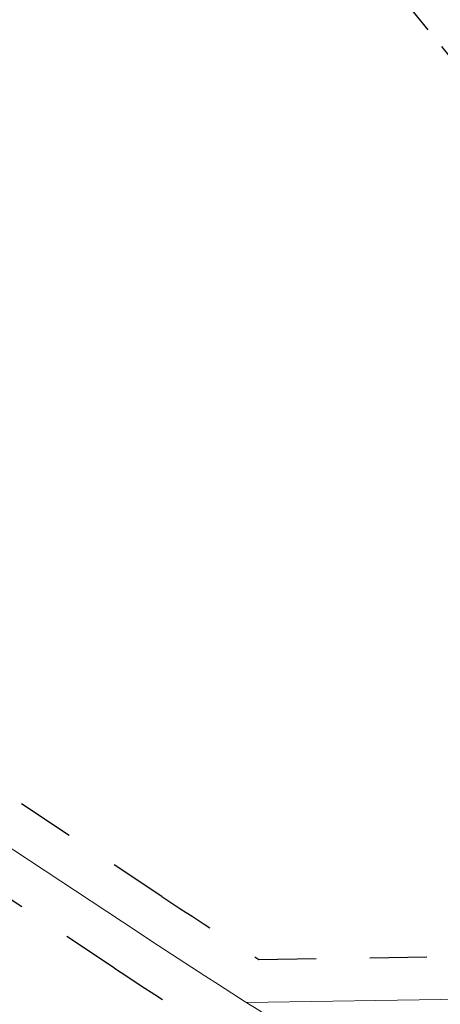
# Model space of a CAD drawing. Header units: feet. Extents: x 2433273 to 2447442, y 555003 to 575201.
# Tile 146 of 226: x 2437078 to 2437372, y 564446 to 565134. Entities that reach past the tile are written whole.
import ezdxf

# ---------------------------------------------------------------- set-up
doc = ezdxf.new("R2010")
doc.units = ezdxf.units.FT
doc.header["$LTSCALE"] = 50
doc.header["$MEASUREMENT"] = 0
for name, pattern in [('cl20', [100, 5, -5, 80, -5, 5]), ('esmtuex', [4.65, 0.8, -0.275, -0.275, 0.8, -0.3, 0.8, -0.3, 0.8, -0.3]), ('rowex', [4.85, 0.8, -0.375, -0.375, 0.8, -0.3, 0.8, -0.3, 0.8, -0.3])]:
    doc.linetypes.add(name, pattern=pattern)
for name, color, linetype, lineweight in [('RW_X_CL_20', 6, 'cl20', 0), ('RW_X_Esmt_U', 6, 'esmtuex', 30), ('RW_X_Fee_RW', 6, 'rowex', 30)]:
    doc.layers.add(name, color=color, linetype=linetype, lineweight=lineweight)

msp = doc.modelspace()

# ---------------------------------------------------------------- linework, layer by layer
at = {"layer": 'RW_X_CL_20'}
for p, q in [((2437160.87, 564496.23), (2436935.34, 564645.3)), ((2437160.87, 564496.23), (2436935.34, 564645.3)), ((2438326.94, 564463.95), (2437236.58, 564447.08)), ((2438326.94, 564463.95), (2437236.58, 564447.08))]:
    msp.add_line(p, q, dxfattribs=at)
msp.add_arc((2440247.84, 569168.17), 5599.67, 236.54534, 238.37034, dxfattribs=at)
msp.add_arc((2440247.84, 569168.17), 5599.67, 236.54534, 238.37034, dxfattribs=at)
at = {"layer": 'RW_X_Esmt_U'}
msp.add_line((2437586.83, 564851.33), (2437206.97, 565320.64), dxfattribs=at)
at = {"layer": 'RW_X_Fee_RW'}
for p, q in [((2437177.41, 564521.26), (2436951.88, 564670.33)), ((2437144.33, 564471.21), (2436918.8, 564620.27)), ((2437245.14, 564477.22), (2438330.05, 564494))]:
    msp.add_line(p, q, dxfattribs=at)
for radius, start, end in [(5569.67, 236.54539, 237.37648), (5629.67, 236.54534, 238.37034)]:
    msp.add_arc((2440247.84, 569168.17), radius, start, end, dxfattribs=at)

doc.saveas('drawing.dxf')
